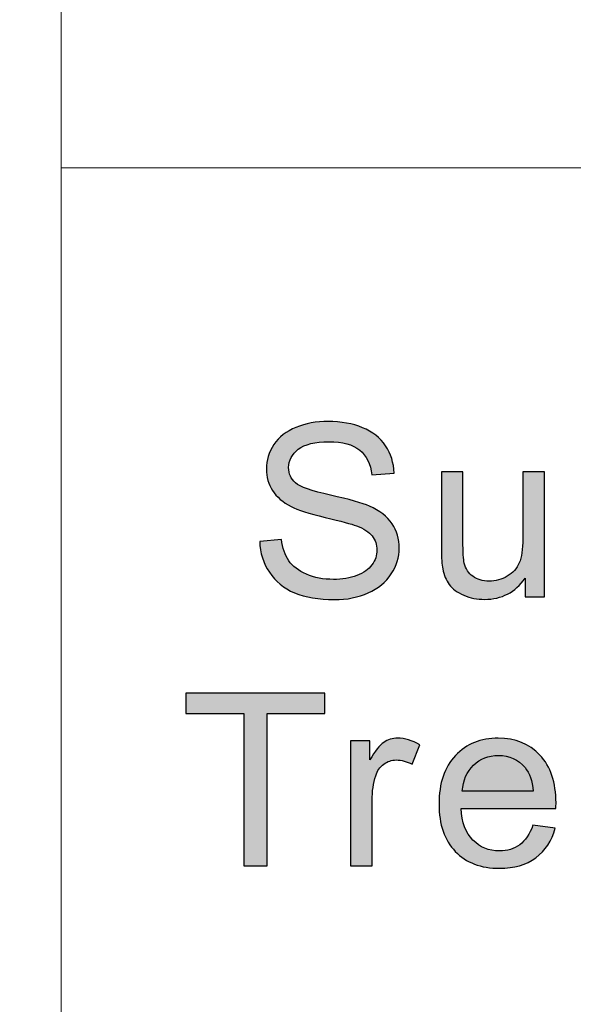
# Model space of a CAD drawing. Header units: millimetres. Extents: x -296 to 295, y -209 to 209.
# Tile 118 of 144: x 130.87 to 136.52, y -146.93 to -136.88. Entities that reach past the tile are written whole.
import ezdxf

# ---------------------------------------------------------------- set-up
doc = ezdxf.new("R2010")
doc.units = ezdxf.units.MM
doc.header["$MEASUREMENT"] = 0
doc.layers.add('layer 1', color=7, linetype='Continuous')

msp = doc.modelspace()

# ---------------------------------------------------------------- hatches: boundary and pattern name
at = {"layer": 'layer 1'}
h = msp.add_hatch(color=250, dxfattribs=at)
edge = h.paths.add_edge_path()
edge.add_spline(control_points=[(133.3187, -142.2046), (133.3187, -142.2046), (133.5416, -142.1849), (133.5416, -142.1849), (133.552, -142.2734), (133.5767, -142.3459), (133.6155, -142.4028), (133.6544, -142.4593), (133.7144, -142.5052), (133.7959, -142.5404), (133.8773, -142.5752), (133.9692, -142.5928), (134.071, -142.5928), (134.1615, -142.5928), (134.2413, -142.5797), (134.3106, -142.5531), (134.3799, -142.5264), (134.4312, -142.49), (134.4651, -142.4437), (134.4988, -142.3974), (134.516, -142.3471), (134.516, -142.293), (134.516, -142.2381), (134.4996, -142.1902), (134.4671, -142.1489), (134.4346, -142.1079), (134.3807, -142.0735), (134.3056, -142.0453), (134.2575, -142.0272), (134.1511, -141.9986), (133.9862, -141.9597), (133.8214, -141.9208), (133.7062, -141.8843), (133.6402, -141.8499), (133.5546, -141.8057), (133.4912, -141.7508), (133.4494, -141.6857), (133.4072, -141.6206), (133.3864, -141.5473), (133.3864, -141.4666), (133.3864, -141.3773), (133.4123, -141.2942), (133.4636, -141.2172), (133.5149, -141.1398), (133.5897, -141.0813), (133.6886, -141.0411), (133.7871, -141.001), (133.8969, -140.9809), (134.0176, -140.9809), (134.1503, -140.9809), (134.2676, -141.0018), (134.3691, -141.044), (134.4705, -141.0858), (134.5486, -141.1476), (134.6032, -141.2295), (134.658, -141.311), (134.6871, -141.4036), (134.6913, -141.5068), (134.6913, -141.5068), (134.4634, -141.524), (134.4634, -141.524), (134.4512, -141.413), (134.4099, -141.329), (134.3394, -141.2725), (134.2689, -141.2156), (134.1645, -141.1873), (134.0268, -141.1873), (133.8831, -141.1873), (133.7783, -141.2131), (133.7128, -141.2647), (133.6472, -141.3163), (133.6143, -141.3786), (133.6143, -141.4515), (133.6143, -141.5145), (133.6377, -141.5665), (133.684, -141.6075), (133.7299, -141.648), (133.8489, -141.6902), (134.0417, -141.7328), (134.2346, -141.7758), (134.3669, -141.8131), (134.4388, -141.845), (134.5427, -141.8921), (134.6199, -141.9515), (134.6696, -142.024), (134.7193, -142.096), (134.7439, -142.1792), (134.7439, -142.2734), (134.7439, -142.3671), (134.7168, -142.4548), (134.6621, -142.5375), (134.6074, -142.6202), (134.5293, -142.6845), (134.4271, -142.7304), (134.3248, -142.7763), (134.2099, -142.7992), (134.0818, -142.7992), (133.9198, -142.7992), (133.7842, -142.7758), (133.6748, -142.7296), (133.565, -142.6833), (133.4795, -142.6137), (133.4173, -142.5203), (133.3546, -142.4273), (133.3221, -142.3221), (133.3187, -142.2046)], knot_values=[0, 0, 0, 0, 0.0285714, 0.0285714, 0.0285714, 0.0571429, 0.0571429, 0.0571429, 0.0857143, 0.0857143, 0.0857143, 0.1142857, 0.1142857, 0.1142857, 0.1428571, 0.1428571, 0.1428571, 0.1714286, 0.1714286, 0.1714286, 0.2, 0.2, 0.2, 0.2285714, 0.2285714, 0.2285714, 0.2571429, 0.2571429, 0.2571429, 0.2857143, 0.2857143, 0.2857143, 0.3142857, 0.3142857, 0.3142857, 0.3428571, 0.3428571, 0.3428571, 0.3714286, 0.3714286, 0.3714286, 0.4, 0.4, 0.4, 0.4285714, 0.4285714, 0.4285714, 0.4571429, 0.4571429, 0.4571429, 0.4857143, 0.4857143, 0.4857143, 0.5142857, 0.5142857, 0.5142857, 0.5428571, 0.5428571, 0.5428571, 0.5714286, 0.5714286, 0.5714286, 0.6, 0.6, 0.6, 0.6285714, 0.6285714, 0.6285714, 0.6571429, 0.6571429, 0.6571429, 0.6857143, 0.6857143, 0.6857143, 0.7142857, 0.7142857, 0.7142857, 0.7428571, 0.7428571, 0.7428571, 0.7714286, 0.7714286, 0.7714286, 0.8, 0.8, 0.8, 0.8285714, 0.8285714, 0.8285714, 0.8571429, 0.8571429, 0.8571429, 0.8857143, 0.8857143, 0.8857143, 0.9142857, 0.9142857, 0.9142857, 0.9428571, 0.9428571, 0.9428571, 0.9714286, 0.9714286, 0.9714286, 1, 1, 1, 1], degree=3, periodic=1)
h = msp.add_hatch(color=250, dxfattribs=at)
edge = h.paths.add_edge_path()
edge.add_spline(control_points=[(136.0277, -142.7697), (136.0277, -142.7697), (136.0277, -142.5801), (136.0277, -142.5801), (135.9267, -142.7247), (135.7898, -142.7967), (135.6166, -142.7967), (135.5401, -142.7967), (135.4688, -142.7824), (135.4024, -142.7537), (135.336, -142.7247), (135.2867, -142.6886), (135.2546, -142.6452), (135.2225, -142.6014), (135.1999, -142.5482), (135.187, -142.4851), (135.1782, -142.4425), (135.1736, -142.3753), (135.1736, -142.2836), (135.1736, -142.2836), (135.1736, -141.4945), (135.1736, -141.4945), (135.1736, -141.4945), (135.394, -141.4945), (135.394, -141.4945), (135.394, -141.4945), (135.394, -142.2001), (135.394, -142.2001), (135.394, -142.3127), (135.3986, -142.3888), (135.4074, -142.4278), (135.4212, -142.4847), (135.4504, -142.5289), (135.4955, -142.5613), (135.5401, -142.5936), (135.5953, -142.61), (135.6612, -142.61), (135.7272, -142.61), (135.7889, -142.5936), (135.8465, -142.5604), (135.9041, -142.5273), (135.945, -142.4818), (135.9693, -142.4249), (135.993, -142.368), (136.0051, -142.2848), (136.0051, -142.1763), (136.0051, -142.1763), (136.0051, -141.4945), (136.0051, -141.4945), (136.0051, -141.4945), (136.2255, -141.4945), (136.2255, -141.4945), (136.2255, -141.4945), (136.2255, -142.7697), (136.2255, -142.7697), (136.2255, -142.7697), (136.0277, -142.7697), (136.0277, -142.7697)], knot_values=[0, 0, 0, 0, 0.0526316, 0.0526316, 0.0526316, 0.1052632, 0.1052632, 0.1052632, 0.1578947, 0.1578947, 0.1578947, 0.2105263, 0.2105263, 0.2105263, 0.2631579, 0.2631579, 0.2631579, 0.3157895, 0.3157895, 0.3157895, 0.3684211, 0.3684211, 0.3684211, 0.4210526, 0.4210526, 0.4210526, 0.4736842, 0.4736842, 0.4736842, 0.5263158, 0.5263158, 0.5263158, 0.5789474, 0.5789474, 0.5789474, 0.6315789, 0.6315789, 0.6315789, 0.6842105, 0.6842105, 0.6842105, 0.7368421, 0.7368421, 0.7368421, 0.7894737, 0.7894737, 0.7894737, 0.8421053, 0.8421053, 0.8421053, 0.8947368, 0.8947368, 0.8947368, 0.9473684, 0.9473684, 0.9473684, 1, 1, 1, 1], degree=3, periodic=1)
h = msp.add_hatch(color=250, dxfattribs=at)
edge = h.paths.add_edge_path()
edge.add_spline(control_points=[(133.1563, -145.5147), (133.1563, -145.5147), (133.1563, -143.9618), (133.1563, -143.9618), (133.1563, -143.9618), (132.5652, -143.9618), (132.5652, -143.9618), (132.5652, -143.9618), (132.5652, -143.7554), (132.5652, -143.7554), (132.5652, -143.7554), (133.9854, -143.7554), (133.9854, -143.7554), (133.9854, -143.7554), (133.9854, -143.9618), (133.9854, -143.9618), (133.9854, -143.9618), (133.3942, -143.9618), (133.3942, -143.9618), (133.3942, -143.9618), (133.3942, -145.5147), (133.3942, -145.5147), (133.3942, -145.5147), (133.1563, -145.5147), (133.1563, -145.5147)], knot_values=[0, 0, 0, 0, 0.125, 0.125, 0.125, 0.25, 0.25, 0.25, 0.375, 0.375, 0.375, 0.5, 0.5, 0.5, 0.625, 0.625, 0.625, 0.75, 0.75, 0.75, 0.875, 0.875, 0.875, 1, 1, 1, 1], degree=3, periodic=1)
h = msp.add_hatch(color=250, dxfattribs=at)
edge = h.paths.add_edge_path()
edge.add_spline(control_points=[(134.2464, -145.5147), (134.2464, -145.5147), (134.2464, -144.2395), (134.2464, -144.2395), (134.2464, -144.2395), (134.4443, -144.2395), (134.4443, -144.2395), (134.4443, -144.2395), (134.4443, -144.4348), (134.4443, -144.4348), (134.4949, -144.3443), (134.5415, -144.2845), (134.5846, -144.2558), (134.6276, -144.2268), (134.6748, -144.2124), (134.726, -144.2124), (134.8004, -144.2124), (134.876, -144.2354), (134.9528, -144.2808), (134.9528, -144.2808), (134.8743, -144.4803), (134.8743, -144.4803), (134.8208, -144.4508), (134.7674, -144.436), (134.714, -144.436), (134.666, -144.436), (134.623, -144.4504), (134.585, -144.4786), (134.547, -144.5069), (134.5198, -144.5462), (134.5036, -144.5966), (134.479, -144.6731), (134.4668, -144.7571), (134.4668, -144.8484), (134.4668, -144.8484), (134.4668, -145.5147), (134.4668, -145.5147), (134.4668, -145.5147), (134.2464, -145.5147), (134.2464, -145.5147)], knot_values=[0, 0, 0, 0, 0.0769231, 0.0769231, 0.0769231, 0.1538462, 0.1538462, 0.1538462, 0.2307692, 0.2307692, 0.2307692, 0.3076923, 0.3076923, 0.3076923, 0.3846154, 0.3846154, 0.3846154, 0.4615385, 0.4615385, 0.4615385, 0.5384615, 0.5384615, 0.5384615, 0.6153846, 0.6153846, 0.6153846, 0.6923077, 0.6923077, 0.6923077, 0.7692308, 0.7692308, 0.7692308, 0.8461538, 0.8461538, 0.8461538, 0.9230769, 0.9230769, 0.9230769, 1, 1, 1, 1], degree=3, periodic=1)
h = msp.add_hatch(color=250, dxfattribs=at)
edge = h.paths.add_edge_path()
edge.add_spline(control_points=[(136.1088, -145.1019), (136.1088, -145.1019), (136.3367, -145.1314), (136.3367, -145.1314), (136.3013, -145.2612), (136.2349, -145.3624), (136.138, -145.434), (136.0411, -145.5057), (135.9176, -145.5417), (135.7669, -145.5417), (135.5774, -145.5417), (135.4271, -145.4844), (135.3161, -145.3697), (135.205, -145.2555), (135.1495, -145.0945), (135.1495, -144.8877), (135.1495, -144.674), (135.2055, -144.5077), (135.3177, -144.3898), (135.43, -144.2714), (135.5757, -144.2124), (135.7548, -144.2124), (135.9281, -144.2124), (136.0696, -144.2702), (136.1794, -144.3861), (136.2891, -144.502), (136.3442, -144.665), (136.3442, -144.875), (136.3442, -144.8877), (136.3438, -144.907), (136.343, -144.9324), (136.343, -144.9324), (135.375, -144.9324), (135.375, -144.9324), (135.3832, -145.072), (135.4234, -145.1793), (135.496, -145.2534), (135.5682, -145.3276), (135.6588, -145.3648), (135.7669, -145.3648), (135.8475, -145.3648), (135.9164, -145.3439), (135.9731, -145.3022), (136.0303, -145.2604), (136.0754, -145.1936), (136.1088, -145.1019)], knot_values=[0, 0, 0, 0, 0.0666667, 0.0666667, 0.0666667, 0.1333333, 0.1333333, 0.1333333, 0.2, 0.2, 0.2, 0.2666667, 0.2666667, 0.2666667, 0.3333333, 0.3333333, 0.3333333, 0.4, 0.4, 0.4, 0.4666667, 0.4666667, 0.4666667, 0.5333333, 0.5333333, 0.5333333, 0.6, 0.6, 0.6, 0.6666667, 0.6666667, 0.6666667, 0.7333333, 0.7333333, 0.7333333, 0.8, 0.8, 0.8, 0.8666667, 0.8666667, 0.8666667, 0.9333333, 0.9333333, 0.9333333, 1, 1, 1, 1], degree=3, periodic=1)
h = msp.add_hatch(color=250, dxfattribs=at)
edge = h.paths.add_edge_path()
edge.add_spline(control_points=[(135.3874, -144.7555), (135.3874, -144.7555), (136.1113, -144.7555), (136.1113, -144.7555), (136.1017, -144.6482), (136.0738, -144.5679), (136.0282, -144.5143), (135.9586, -144.4311), (135.8675, -144.3893), (135.756, -144.3893), (135.655, -144.3893), (135.5703, -144.4225), (135.5014, -144.4889), (135.433, -144.5552), (135.395, -144.6441), (135.3874, -144.7555)], knot_values=[0, 0, 0, 0, 0.2, 0.2, 0.2, 0.4, 0.4, 0.4, 0.6, 0.6, 0.6, 0.8, 0.8, 0.8, 1, 1, 1, 1], degree=3, periodic=1)

# ---------------------------------------------------------------- linework, layer by layer
at = {"layer": 'layer 1', "color": 1, "lineweight": 0}
msp.add_open_spline([(295.3283, 209.2747), (295.3283, 209.2747), (295.3283, -208.9236), (295.3283, -208.9236), (295.3283, -208.9236), (-296.1944, -208.9236), (-296.1944, -208.9236), (-296.1944, -208.9236), (-296.1944, 209.2747), (-296.1944, 209.2747), (-296.1944, 209.2747), (295.3283, 209.2747), (295.3283, 209.2747)], degree=3, knots=[0, 0, 0, 0, 0.25, 0.25, 0.25, 0.5, 0.5, 0.5, 0.75, 0.75, 0.75, 1, 1, 1, 1], dxfattribs=at)
at = {"layer": 'layer 1', "color": 5, "lineweight": 0}
msp.add_open_spline([(-281.2487, 194.7284), (-281.2487, 194.7284), (-281.2487, -197.0649), (-281.2487, -197.0649), (-281.2487, -197.0649), (283.3586, -197.0649), (283.3586, -197.0649)], degree=3, knots=[0, 0, 0, 0, 0.5, 0.5, 0.5, 1, 1, 1, 1], dxfattribs=at)
at = {"layer": 'layer 1', "lineweight": 0}
for points in [[(131.2913, -128.5636), (131.2913, -128.5636), (131.2913, -197.0649), (131.2913, -197.0649)], [(131.2913, -138.3921), (131.2913, -138.3921), (191.9976, -138.3921), (191.9976, -138.3921)]]:
    msp.add_open_spline(points, degree=3, dxfattribs=at)
at = {"layer": 'layer 1', "color": 250}
for points, knots in [([(133.3187, -142.2046), (133.3187, -142.2046), (133.5416, -142.1849), (133.5416, -142.1849), (133.552, -142.2734), (133.5767, -142.3459), (133.6155, -142.4028), (133.6544, -142.4593), (133.7144, -142.5052), (133.7959, -142.5404), (133.8773, -142.5752), (133.9692, -142.5928), (134.071, -142.5928), (134.1615, -142.5928), (134.2413, -142.5797), (134.3106, -142.5531), (134.3799, -142.5264), (134.4312, -142.49), (134.4651, -142.4437), (134.4988, -142.3974), (134.516, -142.3471), (134.516, -142.293), (134.516, -142.2381), (134.4996, -142.1902), (134.4671, -142.1489), (134.4346, -142.1079), (134.3807, -142.0735), (134.3056, -142.0453), (134.2575, -142.0272), (134.1511, -141.9986), (133.9862, -141.9597), (133.8214, -141.9208), (133.7062, -141.8843), (133.6402, -141.8499), (133.5546, -141.8057), (133.4912, -141.7508), (133.4494, -141.6857), (133.4072, -141.6206), (133.3864, -141.5473), (133.3864, -141.4666), (133.3864, -141.3773), (133.4123, -141.2942), (133.4636, -141.2172), (133.5149, -141.1398), (133.5897, -141.0813), (133.6886, -141.0411), (133.7871, -141.001), (133.8969, -140.9809), (134.0176, -140.9809), (134.1503, -140.9809), (134.2676, -141.0018), (134.3691, -141.044), (134.4705, -141.0858), (134.5486, -141.1476), (134.6032, -141.2295), (134.658, -141.311), (134.6871, -141.4036), (134.6913, -141.5068), (134.6913, -141.5068), (134.4634, -141.524), (134.4634, -141.524), (134.4512, -141.413), (134.4099, -141.329), (134.3394, -141.2725), (134.2689, -141.2156), (134.1645, -141.1873), (134.0268, -141.1873), (133.8831, -141.1873), (133.7783, -141.2131), (133.7128, -141.2647), (133.6472, -141.3163), (133.6143, -141.3786), (133.6143, -141.4515), (133.6143, -141.5145), (133.6377, -141.5665), (133.684, -141.6075), (133.7299, -141.648), (133.8489, -141.6902), (134.0417, -141.7328), (134.2346, -141.7758), (134.3669, -141.8131), (134.4388, -141.845), (134.5427, -141.8921), (134.6199, -141.9515), (134.6696, -142.024), (134.7193, -142.096), (134.7439, -142.1792), (134.7439, -142.2734), (134.7439, -142.3671), (134.7168, -142.4548), (134.6621, -142.5375), (134.6074, -142.6202), (134.5293, -142.6845), (134.4271, -142.7304), (134.3248, -142.7763), (134.2099, -142.7992), (134.0818, -142.7992), (133.9198, -142.7992), (133.7842, -142.7758), (133.6748, -142.7296), (133.565, -142.6833), (133.4795, -142.6137), (133.4173, -142.5203), (133.3546, -142.4273), (133.3221, -142.3221), (133.3187, -142.2046)], [0, 0, 0, 0, 0.0285714, 0.0285714, 0.0285714, 0.0571429, 0.0571429, 0.0571429, 0.0857143, 0.0857143, 0.0857143, 0.1142857, 0.1142857, 0.1142857, 0.1428571, 0.1428571, 0.1428571, 0.1714286, 0.1714286, 0.1714286, 0.2, 0.2, 0.2, 0.2285714, 0.2285714, 0.2285714, 0.2571429, 0.2571429, 0.2571429, 0.2857143, 0.2857143, 0.2857143, 0.3142857, 0.3142857, 0.3142857, 0.3428571, 0.3428571, 0.3428571, 0.3714286, 0.3714286, 0.3714286, 0.4, 0.4, 0.4, 0.4285714, 0.4285714, 0.4285714, 0.4571429, 0.4571429, 0.4571429, 0.4857143, 0.4857143, 0.4857143, 0.5142857, 0.5142857, 0.5142857, 0.5428571, 0.5428571, 0.5428571, 0.5714286, 0.5714286, 0.5714286, 0.6, 0.6, 0.6, 0.6285714, 0.6285714, 0.6285714, 0.6571429, 0.6571429, 0.6571429, 0.6857143, 0.6857143, 0.6857143, 0.7142857, 0.7142857, 0.7142857, 0.7428571, 0.7428571, 0.7428571, 0.7714286, 0.7714286, 0.7714286, 0.8, 0.8, 0.8, 0.8285714, 0.8285714, 0.8285714, 0.8571429, 0.8571429, 0.8571429, 0.8857143, 0.8857143, 0.8857143, 0.9142857, 0.9142857, 0.9142857, 0.9428571, 0.9428571, 0.9428571, 0.9714286, 0.9714286, 0.9714286, 1, 1, 1, 1]), ([(136.0277, -142.7697), (136.0277, -142.7697), (136.0277, -142.5801), (136.0277, -142.5801), (135.9267, -142.7247), (135.7898, -142.7967), (135.6166, -142.7967), (135.5401, -142.7967), (135.4688, -142.7824), (135.4024, -142.7537), (135.336, -142.7247), (135.2867, -142.6886), (135.2546, -142.6452), (135.2225, -142.6014), (135.1999, -142.5482), (135.187, -142.4851), (135.1782, -142.4425), (135.1736, -142.3753), (135.1736, -142.2836), (135.1736, -142.2836), (135.1736, -141.4945), (135.1736, -141.4945), (135.1736, -141.4945), (135.394, -141.4945), (135.394, -141.4945), (135.394, -141.4945), (135.394, -142.2001), (135.394, -142.2001), (135.394, -142.3127), (135.3986, -142.3888), (135.4074, -142.4278), (135.4212, -142.4847), (135.4504, -142.5289), (135.4955, -142.5613), (135.5401, -142.5936), (135.5953, -142.61), (135.6612, -142.61), (135.7272, -142.61), (135.7889, -142.5936), (135.8465, -142.5604), (135.9041, -142.5273), (135.945, -142.4818), (135.9693, -142.4249), (135.993, -142.368), (136.0051, -142.2848), (136.0051, -142.1763), (136.0051, -142.1763), (136.0051, -141.4945), (136.0051, -141.4945), (136.0051, -141.4945), (136.2255, -141.4945), (136.2255, -141.4945), (136.2255, -141.4945), (136.2255, -142.7697), (136.2255, -142.7697), (136.2255, -142.7697), (136.0277, -142.7697), (136.0277, -142.7697)], [0, 0, 0, 0, 0.0526316, 0.0526316, 0.0526316, 0.1052632, 0.1052632, 0.1052632, 0.1578947, 0.1578947, 0.1578947, 0.2105263, 0.2105263, 0.2105263, 0.2631579, 0.2631579, 0.2631579, 0.3157895, 0.3157895, 0.3157895, 0.3684211, 0.3684211, 0.3684211, 0.4210526, 0.4210526, 0.4210526, 0.4736842, 0.4736842, 0.4736842, 0.5263158, 0.5263158, 0.5263158, 0.5789474, 0.5789474, 0.5789474, 0.6315789, 0.6315789, 0.6315789, 0.6842105, 0.6842105, 0.6842105, 0.7368421, 0.7368421, 0.7368421, 0.7894737, 0.7894737, 0.7894737, 0.8421053, 0.8421053, 0.8421053, 0.8947368, 0.8947368, 0.8947368, 0.9473684, 0.9473684, 0.9473684, 1, 1, 1, 1]), ([(133.1563, -145.5147), (133.1563, -145.5147), (133.1563, -143.9618), (133.1563, -143.9618), (133.1563, -143.9618), (132.5652, -143.9618), (132.5652, -143.9618), (132.5652, -143.9618), (132.5652, -143.7554), (132.5652, -143.7554), (132.5652, -143.7554), (133.9854, -143.7554), (133.9854, -143.7554), (133.9854, -143.7554), (133.9854, -143.9618), (133.9854, -143.9618), (133.9854, -143.9618), (133.3942, -143.9618), (133.3942, -143.9618), (133.3942, -143.9618), (133.3942, -145.5147), (133.3942, -145.5147), (133.3942, -145.5147), (133.1563, -145.5147), (133.1563, -145.5147)], [0, 0, 0, 0, 0.125, 0.125, 0.125, 0.25, 0.25, 0.25, 0.375, 0.375, 0.375, 0.5, 0.5, 0.5, 0.625, 0.625, 0.625, 0.75, 0.75, 0.75, 0.875, 0.875, 0.875, 1, 1, 1, 1]), ([(134.2464, -145.5147), (134.2464, -145.5147), (134.2464, -144.2395), (134.2464, -144.2395), (134.2464, -144.2395), (134.4443, -144.2395), (134.4443, -144.2395), (134.4443, -144.2395), (134.4443, -144.4348), (134.4443, -144.4348), (134.4949, -144.3443), (134.5415, -144.2845), (134.5846, -144.2558), (134.6276, -144.2268), (134.6748, -144.2124), (134.726, -144.2124), (134.8004, -144.2124), (134.876, -144.2354), (134.9528, -144.2808), (134.9528, -144.2808), (134.8743, -144.4803), (134.8743, -144.4803), (134.8208, -144.4508), (134.7674, -144.436), (134.714, -144.436), (134.666, -144.436), (134.623, -144.4504), (134.585, -144.4786), (134.547, -144.5069), (134.5198, -144.5462), (134.5036, -144.5966), (134.479, -144.6731), (134.4668, -144.7571), (134.4668, -144.8484), (134.4668, -144.8484), (134.4668, -145.5147), (134.4668, -145.5147), (134.4668, -145.5147), (134.2464, -145.5147), (134.2464, -145.5147)], [0, 0, 0, 0, 0.0769231, 0.0769231, 0.0769231, 0.1538462, 0.1538462, 0.1538462, 0.2307692, 0.2307692, 0.2307692, 0.3076923, 0.3076923, 0.3076923, 0.3846154, 0.3846154, 0.3846154, 0.4615385, 0.4615385, 0.4615385, 0.5384615, 0.5384615, 0.5384615, 0.6153846, 0.6153846, 0.6153846, 0.6923077, 0.6923077, 0.6923077, 0.7692308, 0.7692308, 0.7692308, 0.8461538, 0.8461538, 0.8461538, 0.9230769, 0.9230769, 0.9230769, 1, 1, 1, 1]), ([(136.1088, -145.1019), (136.1088, -145.1019), (136.3367, -145.1314), (136.3367, -145.1314), (136.3013, -145.2612), (136.2349, -145.3624), (136.138, -145.434), (136.0411, -145.5057), (135.9176, -145.5417), (135.7669, -145.5417), (135.5774, -145.5417), (135.4271, -145.4844), (135.3161, -145.3697), (135.205, -145.2555), (135.1495, -145.0945), (135.1495, -144.8877), (135.1495, -144.674), (135.2055, -144.5077), (135.3177, -144.3898), (135.43, -144.2714), (135.5757, -144.2124), (135.7548, -144.2124), (135.9281, -144.2124), (136.0696, -144.2702), (136.1794, -144.3861), (136.2891, -144.502), (136.3442, -144.665), (136.3442, -144.875), (136.3442, -144.8877), (136.3438, -144.907), (136.343, -144.9324), (136.343, -144.9324), (135.375, -144.9324), (135.375, -144.9324), (135.3832, -145.072), (135.4234, -145.1793), (135.496, -145.2534), (135.5682, -145.3276), (135.6588, -145.3648), (135.7669, -145.3648), (135.8475, -145.3648), (135.9164, -145.3439), (135.9731, -145.3022), (136.0303, -145.2604), (136.0754, -145.1936), (136.1088, -145.1019)], [0, 0, 0, 0, 0.0666667, 0.0666667, 0.0666667, 0.1333333, 0.1333333, 0.1333333, 0.2, 0.2, 0.2, 0.2666667, 0.2666667, 0.2666667, 0.3333333, 0.3333333, 0.3333333, 0.4, 0.4, 0.4, 0.4666667, 0.4666667, 0.4666667, 0.5333333, 0.5333333, 0.5333333, 0.6, 0.6, 0.6, 0.6666667, 0.6666667, 0.6666667, 0.7333333, 0.7333333, 0.7333333, 0.8, 0.8, 0.8, 0.8666667, 0.8666667, 0.8666667, 0.9333333, 0.9333333, 0.9333333, 1, 1, 1, 1]), ([(135.3874, -144.7555), (135.3874, -144.7555), (136.1113, -144.7555), (136.1113, -144.7555), (136.1017, -144.6482), (136.0738, -144.5679), (136.0282, -144.5143), (135.9586, -144.4311), (135.8675, -144.3893), (135.756, -144.3893), (135.655, -144.3893), (135.5703, -144.4225), (135.5014, -144.4889), (135.433, -144.5552), (135.395, -144.6441), (135.3874, -144.7555)], [0, 0, 0, 0, 0.2, 0.2, 0.2, 0.4, 0.4, 0.4, 0.6, 0.6, 0.6, 0.8, 0.8, 0.8, 1, 1, 1, 1])]:
    msp.add_open_spline(points, degree=3, knots=knots, dxfattribs=at)

doc.saveas('drawing.dxf')
